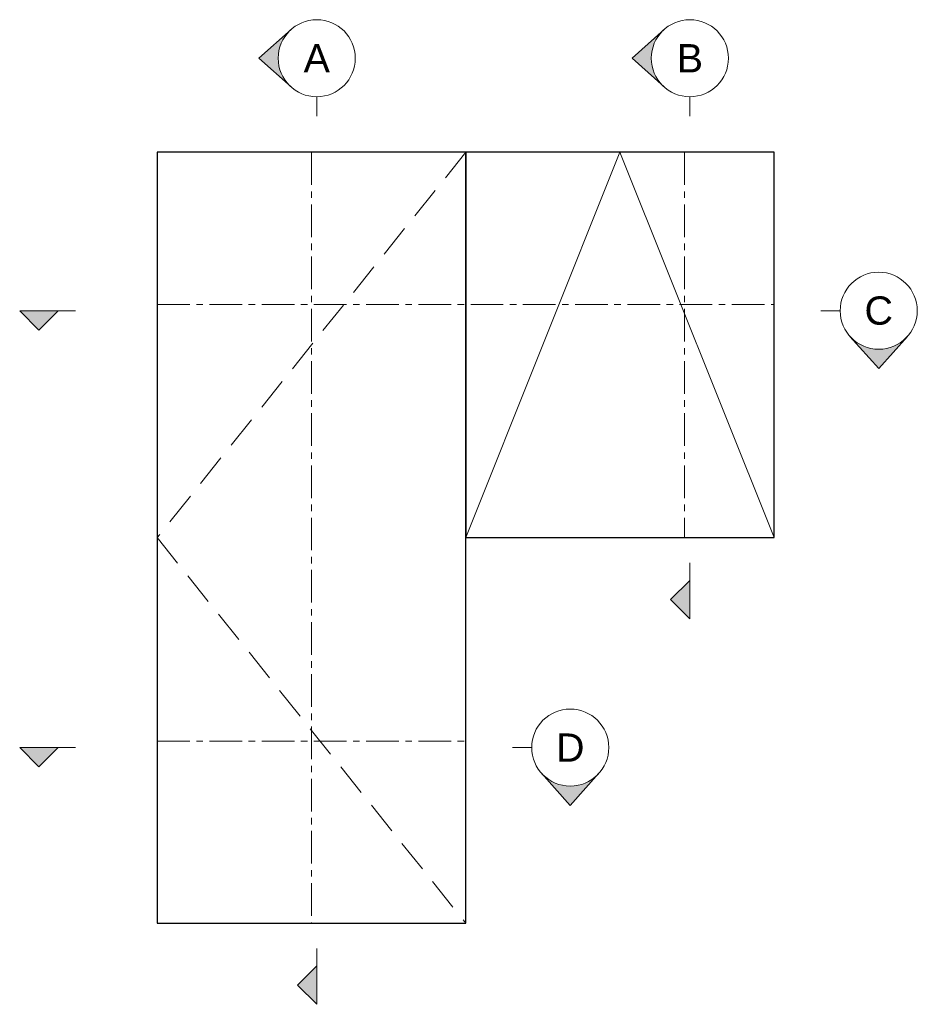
# Model space of a CAD drawing. Header units: millimetres. Extents: x 80 to 17288, y -2623 to 7492.
# Tile 108 of 125: x 14446 to 14796, y 2445 to 2829. Entities that reach past the tile are written whole.
import ezdxf

# ---------------------------------------------------------------- set-up
doc = ezdxf.new("R2010")
doc.units = ezdxf.units.MM
doc.linetypes.add('CENTERX2', pattern=[20.32, 12.7, -2.54, 2.54, -2.54])
doc.linetypes.add('HIDDEN', pattern=[1.905, 1.27, -0.635])
doc.layers.add('UNO-Dark Grey', color=7, linetype='Continuous', lineweight=13, true_color=0x44474e)
doc.styles.add('UNO Text', font='arial.ttf')

msp = doc.modelspace()

# ---------------------------------------------------------------- hatches: boundary and pattern name
at = {"layer": 'UNO-Dark Grey'}
h = msp.add_hatch(color=256, dxfattribs=at)
h.dxf.hatch_style = 1
h.paths.add_polyline_path([(14552.05, 2802.45, -0.213422), (14547.05, 2813.63, -0.213422), (14552.05, 2824.81), (14539.55, 2813.63)])
h = msp.add_hatch(color=256, dxfattribs=at)
h.dxf.hatch_style = 1
h.paths.add_polyline_path([(14697.18, 2802.45, -0.213422), (14692.18, 2813.63, -0.213422), (14697.18, 2824.81), (14684.68, 2813.63)])
h = msp.add_hatch(color=256, dxfattribs=at)
h.dxf.hatch_style = 1
h.paths.add_polyline_path([(14446.5, 2715.36), (14454, 2707.86), (14461.5, 2715.36)])
h = msp.add_hatch(color=256, dxfattribs=at)
h.dxf.hatch_style = 1
h.paths.add_polyline_path([(14769.47, 2705.36), (14780.65, 2692.86), (14791.83, 2705.36, -0.447214)])
h = msp.add_hatch(color=256, dxfattribs=at)
h.dxf.hatch_style = 1
h.paths.add_polyline_path([(14707.18, 2610.44), (14699.68, 2602.94), (14707.18, 2595.44)])
h = msp.add_hatch(color=256, dxfattribs=at)
h.dxf.hatch_style = 1
h.paths.add_polyline_path([(14446.5, 2545.36), (14454, 2537.86), (14461.5, 2545.36)])
h = msp.add_hatch(color=256, dxfattribs=at)
h.dxf.hatch_style = 1
h.paths.add_polyline_path([(14649.47, 2535.36), (14660.65, 2522.86), (14671.83, 2535.36, -0.447214)])
h = msp.add_hatch(color=256, dxfattribs=at)
h.dxf.hatch_style = 1
h.paths.add_polyline_path([(14562.04, 2460.44), (14554.54, 2452.94), (14562.04, 2445.44)])

# ---------------------------------------------------------------- linework, layer by layer
for points in [[(14500, 2477.06), (14620, 2477.06), (14620, 2777.06), (14500, 2777.06)], [(14620, 2627.06), (14740, 2627.06), (14740, 2777.06), (14620, 2777.06)]]:
    msp.add_lwpolyline(points, close=True)
for p, q in [((14539.55, 2813.63), (14552.05, 2824.81)), ((14684.68, 2813.63), (14697.18, 2824.81)), ((14539.55, 2813.63), (14552.05, 2802.45)), ((14684.68, 2813.63), (14697.18, 2802.45)), ((14562.05, 2798.63), (14562.05, 2791.13)), ((14707.18, 2798.63), (14707.18, 2791.13)), ((14446.5, 2715.36), (14454, 2707.86)), ((14468.26, 2715.36), (14446.5, 2715.36)), ((14461.5, 2715.36), (14454, 2707.86)), ((14765.65, 2715.36), (14758.15, 2715.36)), ((14780.65, 2692.86), (14769.47, 2705.36)), ((14780.65, 2692.86), (14791.83, 2705.36)), ((14707.18, 2617.2), (14707.18, 2595.44)), ((14707.18, 2610.44), (14699.68, 2602.94)), ((14707.18, 2595.44), (14699.68, 2602.94)), ((14446.5, 2545.36), (14454, 2537.86)), ((14468.26, 2545.36), (14446.5, 2545.36)), ((14461.5, 2545.36), (14454, 2537.86)), ((14645.65, 2545.36), (14638.15, 2545.36)), ((14660.65, 2522.86), (14649.47, 2535.36)), ((14660.65, 2522.86), (14671.83, 2535.36)), ((14562.04, 2467.2), (14562.04, 2445.44)), ((14562.04, 2460.44), (14554.54, 2452.94)), ((14562.04, 2445.44), (14554.54, 2452.94))]:
    msp.add_line(p, q, dxfattribs=at)
at = {"layer": 'UNO-Dark Grey', "linetype": 'HIDDEN', "ltscale": 10}
msp.add_lwpolyline([(14620, 2777.06), (14500, 2627.06), (14620, 2477.06)], dxfattribs=at)
at = {"layer": 'UNO-Dark Grey', "linetype": 'CENTERX2'}
for points in [[(14560, 2777.06), (14560, 2477.06)], [(14705.13, 2777.06), (14705.13, 2627.06)], [(14500, 2717.83), (14740, 2717.83)], [(14500, 2547.83), (14620, 2547.83)]]:
    msp.add_lwpolyline(points, dxfattribs=at)
at = {"layer": 'UNO-Dark Grey'}
msp.add_lwpolyline([(14620, 2627.06), (14680, 2777.06), (14740, 2627.06)], dxfattribs=at)
for centre in [(14562.05, 2813.63), (14707.18, 2813.63), (14780.65, 2715.36), (14660.65, 2545.36)]:
    msp.add_circle(centre, 15, dxfattribs=at)

# ---------------------------------------------------------------- texts
at = {"layer": 'UNO-Dark Grey', "char_height": 11, "attachment_point": 5, "style": 'UNO Text'}
for s, insert in [('A', (14562.05, 2813.63)), ('B', (14707.18, 2813.63)), ('C', (14780.65, 2715.36)), ('D', (14660.65, 2545.36))]:
    msp.add_mtext_dynamic_manual_height_columns(s, width=8.0833, gutter_width=12.5, heights=[0], dxfattribs=dict(at, insert=insert))

doc.saveas('drawing.dxf')
